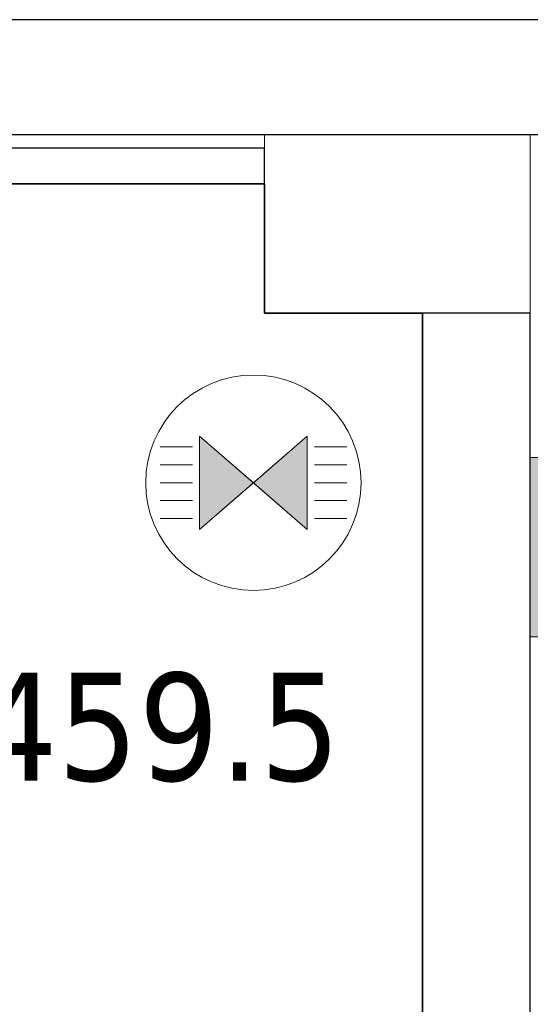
# Model space of a CAD drawing. Header units: metres. Extents: x 397.7 to 427.5, y 12.7 to 28.4.
# Tile 115 of 133: x 410.1 to 410.8, y 26.9 to 28.2. Entities that reach past the tile are written whole.
import ezdxf

# ---------------------------------------------------------------- set-up
doc = ezdxf.new("R2010")
doc.units = ezdxf.units.M
doc.layers.add('01_SUELOS', color=7, linetype='Continuous', lineweight=25, true_color=0x007f00)
for name, color, linetype, lineweight in [('A-COLS-____-MCUT', 7, 'Continuous', 18), ('A-COLS-____-OTLN', 7, 'Continuous', 18), ('A-DETL-GENF-OTLN', 7, 'Continuous', 18), ('A-WALL-____-MCUT', 7, 'Continuous', 25), ('A-WALL-____-OTLN', 7, 'Continuous', 25), ('E-LITE-EQPM-IDEN', 7, 'Continuous', 30)]:
    doc.layers.add(name, color=color, linetype=linetype, lineweight=lineweight)
doc.styles.add('Tahoma_4', font='tahoma.ttf', dxfattribs={"height": 0.15})

# ---------------------------------------------------------------- blocks, each defined once
blk = doc.blocks.new('Family - Evans P4-154029-07_ENLLUMENAT_P4')
at = {"layer": 'A-WALL-____-MCUT', "color": 253, "true_color": 0xaaaaaa}
for p, q in [((1.47, 0.05), (0, 0.05)), ((1.47, 0), (1.47, 0.05)), ((0, 0), (1.47, 0))]:
    blk.add_line(p, q, dxfattribs=at)
at = {"layer": 'A-WALL-____-OTLN', "color": 253, "true_color": 0xaaaaaa}
for p, q in [((1.47, 0.05), (0, 0.05)), ((1.47, 0), (1.47, 0.05)), ((0, 0), (1.47, 0))]:
    blk.add_line(p, q, dxfattribs=at)
at = {"layer": 'A-WALL-____-OTLN', "color": 253, "lineweight": 18, "true_color": 0xaaaaaa}
blk.add_line((0, 0), (1.47, 0), dxfattribs=at)
blk = doc.blocks.new('Family - Pilar P4-154110-07_ENLLUMENAT_P4')
at = {"layer": 'A-COLS-____-MCUT', "color": 253, "true_color": 0xaaaaaa}
for p, q in [((0.37, 0.2488), (0, 0.2488)), ((0, 0.2488), (0, 0)), ((0.37, 0), (0.37, 0.2488)), ((0, 0), (0.37, 0))]:
    blk.add_line(p, q, dxfattribs=at)
at = {"layer": 'A-COLS-____-OTLN', "color": 253, "true_color": 0xaaaaaa}
for p, q in [((0.37, 0.2488), (0, 0.2488)), ((0, 0.2488), (0, 0)), ((0.37, 0), (0.37, 0.2488)), ((0, 0), (0.37, 0))]:
    blk.add_line(p, q, dxfattribs=at)
blk = doc.blocks.new('Family - Evans P4-154228-07_ENLLUMENAT_P4')
at = {"layer": 'A-WALL-____-MCUT', "color": 253, "true_color": 0xaaaaaa}
for p, q in [((25.5877, 0.16), (0.0332, 0.16)), ((0, 0), (25.556, 0))]:
    blk.add_line(p, q, dxfattribs=at)
at = {"layer": 'A-WALL-____-OTLN', "color": 253, "true_color": 0xaaaaaa}
for p, q in [((25.5877, 0.16), (0.0332, 0.16)), ((0, 0), (25.556, 0))]:
    blk.add_line(p, q, dxfattribs=at)
at = {"layer": 'A-WALL-____-OTLN', "color": 253, "lineweight": 18, "true_color": 0xaaaaaa}
blk.add_line((0, 0), (25.556, 0), dxfattribs=at)
blk = doc.blocks.new('Family - Evans P4-154376-07_ENLLUMENAT_P4')
at = {"layer": 'A-WALL-____-MCUT', "color": 253, "true_color": 0xaaaaaa}
for p, q in [((2.09, 0.15), (0, 0.15)), ((2.09, 0), (2.09, 0.15)), ((0, 0), (2.09, 0))]:
    blk.add_line(p, q, dxfattribs=at)
at = {"layer": 'A-WALL-____-OTLN', "color": 253, "true_color": 0xaaaaaa}
for p, q in [((2.09, 0.15), (0, 0.15)), ((2.09, 0), (2.09, 0.15)), ((0, 0), (2.09, 0))]:
    blk.add_line(p, q, dxfattribs=at)
at = {"layer": 'A-WALL-____-OTLN', "color": 253, "lineweight": 18, "true_color": 0xaaaaaa}
blk.add_line((0, 0), (2.09, 0), dxfattribs=at)
blk = doc.blocks.new('Family - LONDR55-XX_ZZ-ARQ-CAA-M3D-Londres55-154484-07_ENLLUMENAT_P4')
at = {"layer": '01_SUELOS', "color": 9, "true_color": 0xaad4aa}
for p, q in [((12.1618, 14.8888), (10.6918, 14.8888)), ((10.6918, 14.8888), (12.1618, 14.8888)), ((12.1618, 14.7088), (12.1618, 14.8888)), ((12.1618, 14.8888), (12.1618, 14.7088)), ((12.3818, 14.7088), (12.1618, 14.7088)), ((12.1618, 14.7088), (12.3818, 14.7088)), ((12.3818, 12.8788), (12.3818, 14.7088)), ((12.3818, 14.7088), (12.3818, 12.8788))]:
    blk.add_line(p, q, dxfattribs=at)
blk = doc.blocks.new('LONDR55-XX_ZZ-ARQ-CAA-M3D-Londres55_ifc-1-07_ENLLUMENAT_P4')
at = {"layer": '01_SUELOS', "color": 253, "lineweight": 18, "true_color": 0xaaaaaa}
blk.add_blockref('Family - LONDR55-XX_ZZ-ARQ-CAA-M3D-Londres55-154484-07_ENLLUMENAT_P4', (398.2952, 13.1106), dxfattribs=at)
at = {"layer": 'A-COLS-____-OTLN', "color": 253, "lineweight": 18, "true_color": 0xaaaaaa}
blk.add_blockref('Family - Pilar P4-154110-07_ENLLUMENAT_P4', (410.457, 27.8195), dxfattribs=at)
at = {"layer": 'A-WALL-____-OTLN', "color": 253, "lineweight": 18, "true_color": 0xaaaaaa}
for name, p, rotation in [('Family - Evans P4-154228-07_ENLLUMENAT_P4', (426.8464, 28.2282), 180), ('Family - Evans P4-154376-07_ENLLUMENAT_P4', (410.827, 25.7295), 90)]:
    blk.add_blockref(name, p, dxfattribs=dict(at, rotation=rotation))
blk.add_blockref('Family - Evans P4-154029-07_ENLLUMENAT_P4', (408.987, 27.9995), dxfattribs=at)
blk = doc.blocks.new('ZYR_06_02_03 Aplic Circular 2 - L 07-831984-07_ENLLUMENAT_P4')
at = {"layer": 'A-DETL-GENF-OTLN', "true_color": 0x00c400}
blk.add_hatch(color=92, dxfattribs=at).paths.add_polyline_path([(-0.1229, 0), (-0.125, 0), (-0.125, -0.125), (0.125, -0.125), (0.125, 0)])
at = {"layer": 'A-DETL-GENF-OTLN', "color": 92, "true_color": 0x00c400}
for p, q in [((0.125, 0), (-0.125, 0)), ((-0.125, 0), (-0.125, -0.125)), ((-0.125, 0), (0.125, 0)), ((-0.125, -0.125), (-0.125, 0)), ((0.125, -0.125), (0.125, 0)), ((0.125, 0), (0.125, -0.125)), ((-0.125, -0.125), (0.125, -0.125)), ((0.125, -0.125), (-0.125, -0.125))]:
    blk.add_line(p, q, dxfattribs=at)
blk.add_arc((0, -0.125), 0.125, 180, 360, dxfattribs=at)
blk = doc.blocks.new('ZYR_06_01 Detector Sostre - 01 Detector Presencia 360º-846082-07_ENLLUMENAT_P4')
at = {"layer": 'A-DETL-GENF-OTLN', "true_color": 0x00c400}
for points in [[(-0.075, -0.065), (0, 0), (-0.075, 0.065), (-0.075, -0.0335)], [(0.075, -0.065), (0.075, 0.065), (0, 0), (0.0387, -0.0335)]]:
    blk.add_hatch(color=92, dxfattribs=at).paths.add_polyline_path(points)
at = {"layer": 'A-DETL-GENF-OTLN', "color": 92, "true_color": 0x00c400}
for p, q in [((0, 0), (-0.075, 0.065)), ((-0.075, 0.065), (-0.075, -0.065)), ((-0.075, 0.065), (-0.075, -0.065)), ((-0.075, 0.065), (0.075, -0.065)), ((0.075, 0.065), (-0.075, -0.065)), ((0.075, 0.065), (0, 0)), ((0.075, -0.065), (0.075, 0.065)), ((0.075, 0.065), (0.075, -0.065)), ((-0.085, 0.05), (-0.13, 0.05)), ((0.085, 0.05), (0.13, 0.05)), ((-0.085, 0.025), (-0.13, 0.025)), ((0.085, 0.025), (0.13, 0.025)), ((-0.085, 0), (-0.13, 0)), ((-0.075, -0.065), (0, 0)), ((0, 0), (0.075, -0.065)), ((0.085, 0), (0.13, 0)), ((-0.085, -0.025), (-0.13, -0.025)), ((0.085, -0.025), (0.13, -0.025)), ((-0.085, -0.05), (-0.13, -0.05)), ((0.085, -0.05), (0.13, -0.05))]:
    blk.add_line(p, q, dxfattribs=at)
blk.add_circle((0, 0), 0.15, dxfattribs=at)

msp = doc.modelspace()

# ---------------------------------------------------------------- block references
at = {"lineweight": 5}
msp.add_blockref('LONDR55-XX_ZZ-ARQ-CAA-M3D-Londres55_ifc-1-07_ENLLUMENAT_P4', (0, 0), dxfattribs=at)
at = {"layer": 'A-DETL-GENF-OTLN', "color": 92, "true_color": 0x00c400}
msp.add_blockref('ZYR_06_01 Detector Sostre - 01 Detector Presencia 360º-846082-07_ENLLUMENAT_P4', (410.4414, 27.5833), dxfattribs=at)
at = {"layer": 'A-DETL-GENF-OTLN', "color": 92, "true_color": 0x00c400, "rotation": 89.9999999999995}
msp.add_blockref('ZYR_06_02_03 Aplic Circular 2 - L 07-831984-07_ENLLUMENAT_P4', (410.827, 27.4935), dxfattribs=at)

# ---------------------------------------------------------------- texts
at = {"layer": 'E-LITE-EQPM-IDEN', "insert": (409.9576, 27.3185), "char_height": 0.15, "width": 0.721519, "attachment_point": 1, "style": 'Tahoma_4'}
msp.add_mtext('L459.5', dxfattribs=at)

doc.saveas('drawing.dxf')
